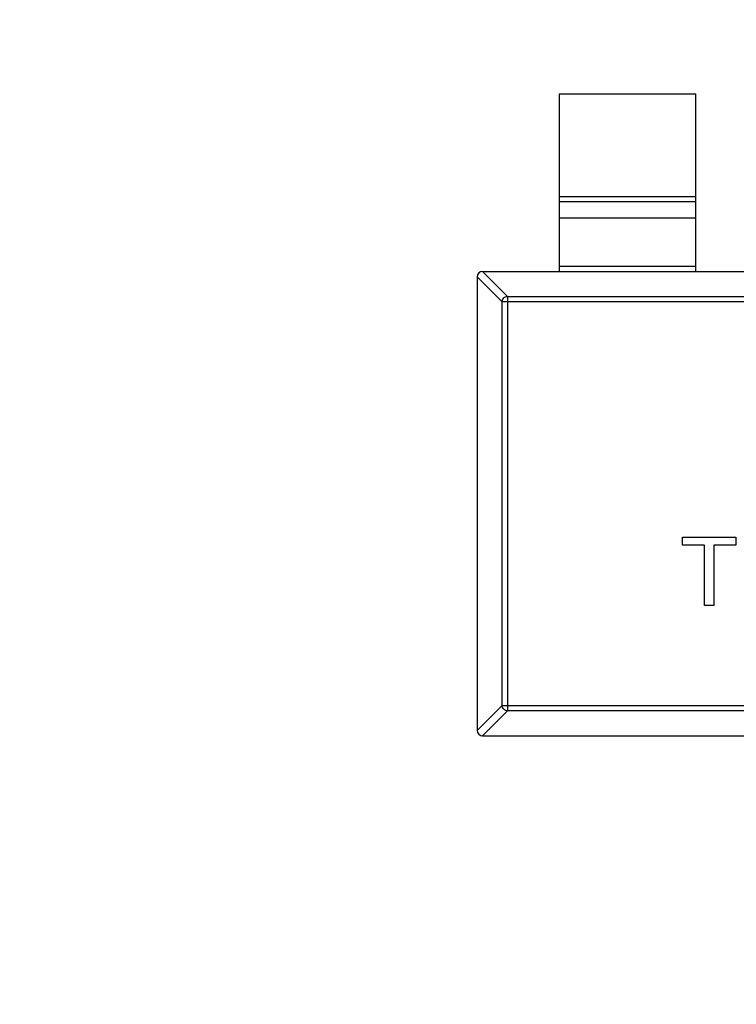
# Model space of a CAD drawing. Header units: millimetres. Extents: x 525 to 788, y 277 to 384.
# Tile 22 of 130: x 714.05 to 716.67, y 320.39 to 324. Entities that reach past the tile are written whole.
import ezdxf

# ---------------------------------------------------------------- set-up
doc = ezdxf.new("R2010")
doc.units = ezdxf.units.MM
doc.header["$LTSCALE"] = 5
doc.header["$PDMODE"] = 3
doc.header["$PDSIZE"] = 0.3125
doc.layers.get('0').update_dxf_attribs({"linetype": 'CONTINUOUS'})
doc.layers.get('Defpoints').update_dxf_attribs({"linetype": 'CONTINUOUS'})
doc.layers.add('dim', color=6, linetype='CONTINUOUS', lineweight=9)
doc.styles.add('Verdana', font='verdana.ttf', dxfattribs={"height": 3})
doc.dimstyles.new('aaaaaaaa 3.0', dxfattribs={"dimtxt": 3, "dimasz": 2.5, "dimexe": 1.25, "dimexo": 0.625, "dimtad": 1, "dimzin": 9, "dimdsep": 46, "dimtxsty": 'Verdana', "dimcen": 0, "dimazin": 0, "dimtfac": 1, "dimtofl": 0, "dimtmove": 0, "dimatfit": 3, "dimfxl": 1, "dimlwd": 25, "dimlwe": 25, "dimarcsym": 0})

# ---------------------------------------------------------------- blocks, each defined once
blk = doc.blocks.new('*D55')
at = {"layer": 'Defpoints', "color": 0}
for p in [(767.5081, 331.9082), (697.2861, 316.9379)]:
    blk.add_point(p, dxfattribs=at)
at = {"layer": 'dim', "color": 0, "lineweight": 25}
blk.add_line((785.4949, 335.7427), (769.9532, 332.4294), dxfattribs=at)
at = {"layer": 'dim', "color": 0}
blk.add_solid([(769.8663, 332.8369), (770.04, 332.0219), (767.5081, 331.9082)], dxfattribs=at)
at = {"layer": 'dim', "color": 0, "insert": (778.4472, 336.689), "char_height": 3, "attachment_point": 5, "rotation": 12.0345, "style": 'Verdana'}
blk.add_mtext('∅71.8', dxfattribs=at)

msp = doc.modelspace()

# ---------------------------------------------------------------- linework, layer by layer
at = {"linetype": 'Continuous'}
for p, q in [((716.0213, 323.7268), (716.0213, 323.0768)), ((716.0213, 323.7268), (716.5213, 323.7268)), ((716.5213, 323.0768), (716.5213, 323.7268)), ((716.0213, 323.3507), (716.5213, 323.3507)), ((716.5213, 323.3309), (716.0213, 323.3309)), ((716.0213, 323.2729), (716.5213, 323.2729)), ((716.5213, 323.0946), (716.0213, 323.0946)), ((715.7213, 323.057), (715.7213, 321.3967)), ((715.7213, 323.057), (715.8127, 322.9657)), ((715.8324, 322.9854), (715.7412, 323.0768)), ((715.7412, 323.0768), (718.7015, 323.0768)), ((715.8324, 322.9854), (715.8324, 321.4683)), ((715.8324, 322.9854), (718.6102, 322.9854)), ((715.8127, 321.488), (715.8127, 322.9657)), ((718.6299, 322.9657), (715.8127, 322.9657)), ((716.4729, 322.0752), (716.4729, 322.1041)), ((716.4729, 322.1041), (716.6684, 322.1041)), ((716.6684, 322.1041), (716.6684, 322.0752)), ((716.5531, 322.0752), (716.4729, 322.0752)), ((716.5531, 321.8541), (716.5531, 322.0752)), ((716.5883, 322.0752), (716.5883, 321.8541)), ((716.6684, 322.0752), (716.5883, 322.0752)), ((716.5883, 321.8541), (716.5531, 321.8541)), ((715.8127, 321.488), (715.7213, 321.3967)), ((715.8127, 321.488), (718.6299, 321.488)), ((715.7412, 321.3768), (715.8324, 321.4683)), ((718.6102, 321.4683), (715.8324, 321.4683)), ((715.7412, 321.3768), (718.7015, 321.3768))]:
    msp.add_line(p, q, dxfattribs=at)
for centre, radius, start, end in [((732.3971, 324.423), 35.9, 323.58286, 216.35846), ((715.7413, 323.0568), 0.02, 90.4336, 179.5664), ((715.7413, 321.3968), 0.02, 180.4336, 269.5664)]:
    msp.add_arc(centre, radius, start, end, dxfattribs=at)
for points in [[(715.8127, 322.9657), (715.8128, 322.9683), (715.814, 322.9734), (715.8184, 322.9798), (715.8248, 322.9842), (715.8299, 322.9854), (715.8324, 322.9854)], [(715.8324, 321.4683), (715.8299, 321.4683), (715.8248, 321.4695), (715.8184, 321.4739), (715.814, 321.4803), (715.8128, 321.4854), (715.8127, 321.488)]]:
    msp.add_open_spline(points, degree=3, knots=[0, 0, 0, 0, 0.249032, 0.5, 0.750968, 1, 1, 1, 1], dxfattribs=at)

# ---------------------------------------------------------------- dimensions: what is measured, and where the dimension line sits
at = {"layer": 'dim'}
dim = msp.add_diameter_dim_2p(p1=(697.2861, 316.9379), p2=(767.5081, 331.9082), dimstyle='aaaaaaaa 3.0', dxfattribs=at)
dim.commit()
dim.dimension.update_dxf_attribs({"geometry": '*D55', "text_midpoint": (777.7194, 334.0851), "dimtype": 163})

doc.saveas('drawing.dxf')
